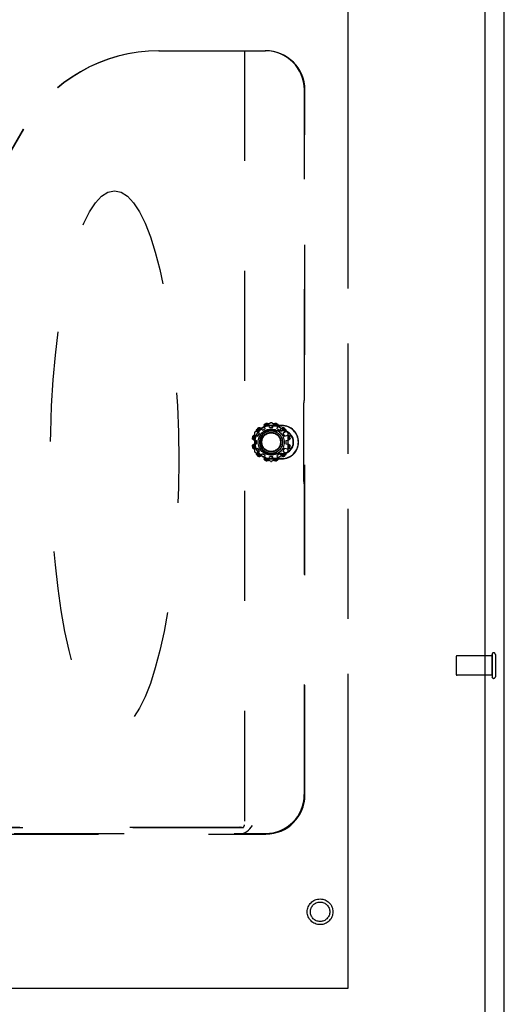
# Model space of a CAD drawing. Header units: inches. Extents: x 0 to 256, y 0 to 165.
# Tile 24 of 88: x 107 to 113, y 54 to 66. Entities that reach past the tile are written whole.
import ezdxf

# ---------------------------------------------------------------- set-up
doc = ezdxf.new("R2010")
doc.units = ezdxf.units.IN
doc.header["$LTSCALE"] = 14.05744
doc.header["$MEASUREMENT"] = 0
doc.linetypes.add('HIDDEN', pattern=[0.2, 0.1, -0.1])
doc.linetypes.add('PHANTOM', pattern=[0.8, 0.45, -0.05, 0.1, -0.05, 0.1, -0.05])
doc.layers.get('0').update_dxf_attribs({"linetype": 'CONTINUOUS'})
for name, color, linetype in [('02___PRT_ALL_AXES', 7, 'CONTINUOUS'), ('AVAILABLE_DOOR_SPACE', 7, 'CONTINUOUS'), ('DEFAULT_2', 8, 'HIDDEN')]:
    doc.layers.add(name, color=color, linetype=linetype)

msp = doc.modelspace()

# ---------------------------------------------------------------- linework, layer by layer
at = {"color": 3, "linetype": 'Continuous'}
for p, q in [((113.054, 46.064), (113.054, 117.856)), ((112.804, 115.106), (112.804, 52.814))]:
    msp.add_line(p, q, dxfattribs=at)
at = {"layer": '02___PRT_ALL_AXES', "color": 8, "linetype": 'HIDDEN'}
for p, q in [((109.904, 60.89), (109.924, 60.924)), ((109.965, 60.965), (109.999, 60.985)), ((110.055, 61), (110.095, 61)), ((110.151, 60.985), (110.185, 60.965)), ((110.226, 60.924), (110.246, 60.89)), ((109.889, 60.794), (109.889, 60.834)), ((110.261, 60.834), (110.261, 60.794)), ((109.924, 60.704), (109.904, 60.738)), ((109.999, 60.643), (109.965, 60.663)), ((110.095, 60.628), (110.055, 60.628)), ((110.185, 60.663), (110.151, 60.643)), ((110.246, 60.738), (110.226, 60.704)), ((112.897, 58.084), (112.45, 58.084)), ((112.897, 57.836), (112.897, 58.084)), ((112.897, 57.836), (112.45, 57.836))]:
    msp.add_line(p, q, dxfattribs=at)
msp.add_circle((110.7, 54.814), 0.124, dxfattribs=at)
at = {"layer": 'AVAILABLE_DOOR_SPACE', "color": 4, "linetype": 'PHANTOM'}
for p, q in [((111.054, 114.085), (111.054, 53.835)), ((111.054, 53.835), (87.617, 53.835))]:
    msp.add_line(p, q, dxfattribs=at)
at = {"layer": 'DEFAULT_2', "color": 8, "linetype": 'HIDDEN'}
for p, q in [((108.639, 65.814), (110.004, 65.814)), ((109.733, 65.814), (109.733, 55.924)), ((110.499, 61.362), (110.499, 65.314)), ((110.506, 56.305), (110.506, 65.314)), ((106.905, 64.813), (105.751, 62.814)), ((106.908, 64.813), (105.753, 62.813)), ((110.487, 61.271), (110.487, 60.357)), ((110.491, 61.316), (110.495, 61.317)), ((110.07, 61.059), (109.866, 60.941)), ((109.999, 60.985), (109.988, 61.027)), ((110.055, 61), (110.044, 61.042)), ((110.212, 61.027), (110.075, 61.027)), ((110.075, 61.024), (110.212, 61.024)), ((110.285, 60.941), (110.08, 61.059)), ((110.095, 61), (110.106, 61.042)), ((110.151, 60.985), (110.162, 61.027)), ((109.861, 60.932), (109.861, 60.696)), ((109.862, 60.901), (109.904, 60.89)), ((109.893, 60.955), (109.924, 60.924)), ((109.934, 60.996), (109.965, 60.965)), ((110.075, 60.964), (110.212, 60.964)), ((110.075, 60.959), (110.212, 60.959)), ((110.185, 60.965), (110.216, 60.996)), ((110.226, 60.924), (110.257, 60.955)), ((110.246, 60.89), (110.288, 60.901)), ((110.29, 60.696), (110.29, 60.932)), ((109.847, 60.845), (109.889, 60.834)), ((109.847, 60.783), (109.889, 60.794)), ((110.261, 60.834), (110.303, 60.845)), ((110.261, 60.794), (110.303, 60.783)), ((109.862, 60.727), (109.904, 60.738)), ((109.866, 60.687), (110.07, 60.569)), ((109.893, 60.673), (109.924, 60.704)), ((109.934, 60.632), (109.965, 60.663)), ((109.988, 60.601), (109.999, 60.643)), ((110.044, 60.586), (110.055, 60.628)), ((110.212, 60.669), (110.075, 60.669)), ((110.212, 60.664), (110.075, 60.664)), ((110.08, 60.569), (110.285, 60.687)), ((110.106, 60.586), (110.095, 60.628)), ((110.162, 60.601), (110.151, 60.643)), ((110.185, 60.663), (110.216, 60.632)), ((110.226, 60.704), (110.257, 60.673)), ((110.246, 60.738), (110.288, 60.727)), ((110.212, 60.604), (110.075, 60.604)), ((110.075, 60.601), (110.212, 60.601)), ((110.491, 60.313), (110.495, 60.311)), ((110.499, 56.312), (110.499, 60.266)), ((112.44, 58.074), (112.44, 57.846)), ((112.897, 58.102), (112.897, 57.818)), ((112.94, 58.102), (112.94, 57.818)), ((109.713, 55.887), (98.324, 55.887)), ((109.675, 55.893), (98.362, 55.893)), ((98.03, 55.807), (110.007, 55.807)), ((98.357, 55.814), (109.68, 55.814)), ((109.68, 55.814), (110, 55.814))]:
    msp.add_line(p, q, dxfattribs=at)
for points in [[(109.988, 61.027), (109.987, 61.029), (109.987, 61.031), (109.987, 61.033), (109.988, 61.035), (109.988, 61.037), (109.989, 61.038), (109.99, 61.04), (109.991, 61.042), (109.993, 61.043), (109.994, 61.045), (109.996, 61.046), (109.998, 61.047), (110, 61.048), (110.002, 61.049)], [(109.99, 61.029), (109.99, 61.028), (109.989, 61.026), (109.989, 61.024), (109.989, 61.023), (109.989, 61.021), (109.99, 61.02)], [(109.99, 61.029), (109.99, 61.03), (109.991, 61.031), (109.991, 61.032), (109.991, 61.033), (109.992, 61.034), (109.992, 61.035), (109.992, 61.036), (109.993, 61.037), (109.994, 61.038), (109.994, 61.039), (109.995, 61.04), (109.996, 61.04), (109.997, 61.041), (109.998, 61.042), (109.999, 61.043), (110, 61.044), (110.001, 61.045), (110.003, 61.045)], [(110.021, 61.054), (110.023, 61.054), (110.025, 61.055), (110.027, 61.055), (110.03, 61.054), (110.032, 61.054), (110.034, 61.053), (110.036, 61.052), (110.037, 61.051), (110.039, 61.05), (110.04, 61.049), (110.042, 61.047), (110.043, 61.046), (110.043, 61.044), (110.044, 61.042)], [(110.022, 61.05), (110.024, 61.05), (110.025, 61.051), (110.027, 61.051), (110.028, 61.05), (110.029, 61.05), (110.031, 61.05), (110.032, 61.049), (110.033, 61.049), (110.034, 61.049), (110.035, 61.048), (110.036, 61.048), (110.037, 61.047), (110.037, 61.046), (110.038, 61.046), (110.039, 61.045), (110.04, 61.044), (110.04, 61.044), (110.041, 61.043)], [(110.046, 61.035), (110.045, 61.037), (110.045, 61.038), (110.044, 61.039), (110.043, 61.04), (110.042, 61.042), (110.041, 61.043)], [(110.109, 61.043), (110.108, 61.042), (110.107, 61.04), (110.106, 61.039), (110.105, 61.038), (110.105, 61.037), (110.104, 61.035)], [(110.106, 61.042), (110.107, 61.044), (110.107, 61.046), (110.108, 61.047), (110.11, 61.049), (110.111, 61.05), (110.113, 61.051), (110.115, 61.052), (110.116, 61.053), (110.118, 61.054), (110.121, 61.054), (110.123, 61.055), (110.125, 61.055), (110.127, 61.054), (110.129, 61.054)], [(110.109, 61.043), (110.11, 61.044), (110.11, 61.044), (110.111, 61.045), (110.112, 61.046), (110.113, 61.046), (110.114, 61.047), (110.114, 61.048), (110.115, 61.048), (110.116, 61.049), (110.117, 61.049), (110.118, 61.049), (110.12, 61.05), (110.121, 61.05), (110.122, 61.05), (110.123, 61.051), (110.125, 61.051), (110.127, 61.05), (110.128, 61.05)], [(110.147, 61.045), (110.149, 61.045), (110.15, 61.044), (110.151, 61.043), (110.153, 61.042), (110.154, 61.041), (110.155, 61.04), (110.155, 61.04), (110.156, 61.039), (110.157, 61.038), (110.157, 61.037), (110.158, 61.036), (110.158, 61.035), (110.159, 61.034), (110.159, 61.033), (110.159, 61.032), (110.16, 61.031), (110.16, 61.03), (110.16, 61.029)], [(110.148, 61.049), (110.15, 61.048), (110.152, 61.047), (110.154, 61.046), (110.156, 61.045), (110.157, 61.043), (110.159, 61.042), (110.16, 61.04), (110.161, 61.038), (110.162, 61.037), (110.162, 61.035), (110.163, 61.033), (110.163, 61.031), (110.163, 61.029), (110.162, 61.027)], [(110.16, 61.02), (110.161, 61.021), (110.161, 61.023), (110.161, 61.024), (110.161, 61.026), (110.16, 61.028), (110.16, 61.029)], [(109.84, 60.887), (109.841, 60.889), (109.842, 60.891), (109.843, 60.893), (109.844, 60.895), (109.846, 60.896), (109.847, 60.898), (109.849, 60.899), (109.851, 60.9), (109.853, 60.901), (109.854, 60.901), (109.856, 60.902), (109.858, 60.902), (109.86, 60.902), (109.862, 60.901)], [(109.844, 60.886), (109.845, 60.888), (109.845, 60.889), (109.846, 60.89), (109.847, 60.892), (109.848, 60.893), (109.849, 60.893), (109.85, 60.894), (109.85, 60.895), (109.851, 60.896), (109.852, 60.896), (109.853, 60.897), (109.854, 60.897), (109.855, 60.898), (109.856, 60.898), (109.857, 60.898), (109.858, 60.899), (109.859, 60.899), (109.86, 60.899)], [(109.869, 60.899), (109.868, 60.9), (109.866, 60.9), (109.865, 60.9), (109.863, 60.9), (109.862, 60.899), (109.86, 60.899)], [(109.893, 60.955), (109.892, 60.956), (109.891, 60.958), (109.89, 60.96), (109.889, 60.961), (109.889, 60.963), (109.888, 60.965), (109.888, 60.967), (109.889, 60.969), (109.889, 60.971), (109.89, 60.974), (109.891, 60.976), (109.892, 60.977), (109.893, 60.979), (109.894, 60.981)], [(109.894, 60.958), (109.894, 60.959), (109.893, 60.96), (109.893, 60.961), (109.893, 60.962), (109.893, 60.963), (109.893, 60.964), (109.893, 60.965), (109.893, 60.966), (109.893, 60.967), (109.893, 60.968), (109.893, 60.969), (109.893, 60.97), (109.893, 60.972), (109.894, 60.973), (109.894, 60.974), (109.895, 60.976), (109.896, 60.977), (109.897, 60.978)], [(109.894, 60.958), (109.894, 60.956), (109.895, 60.955), (109.896, 60.953), (109.896, 60.952), (109.897, 60.951), (109.898, 60.95)], [(109.908, 60.995), (109.91, 60.996), (109.912, 60.997), (109.914, 60.998), (109.916, 60.999), (109.918, 61), (109.92, 61), (109.922, 61.001), (109.924, 61.001), (109.926, 61), (109.928, 61), (109.93, 60.999), (109.931, 60.998), (109.933, 60.997), (109.934, 60.996)], [(109.911, 60.992), (109.912, 60.993), (109.914, 60.994), (109.915, 60.995), (109.916, 60.995), (109.917, 60.996), (109.919, 60.996), (109.92, 60.996), (109.921, 60.996), (109.922, 60.997), (109.923, 60.997), (109.924, 60.997), (109.925, 60.996), (109.926, 60.996), (109.927, 60.996), (109.928, 60.996), (109.929, 60.996), (109.93, 60.995), (109.931, 60.995)], [(109.939, 60.991), (109.938, 60.992), (109.937, 60.993), (109.936, 60.994), (109.934, 60.994), (109.933, 60.995), (109.931, 60.995)], [(110.219, 60.995), (110.217, 60.995), (110.216, 60.994), (110.214, 60.994), (110.213, 60.993), (110.212, 60.992), (110.211, 60.991)], [(110.216, 60.996), (110.217, 60.997), (110.219, 60.998), (110.221, 60.999), (110.222, 61), (110.224, 61), (110.226, 61.001), (110.228, 61.001), (110.23, 61), (110.232, 61), (110.235, 60.999), (110.237, 60.998), (110.239, 60.997), (110.24, 60.996), (110.242, 60.995)], [(110.219, 60.995), (110.22, 60.995), (110.221, 60.996), (110.222, 60.996), (110.223, 60.996), (110.224, 60.996), (110.225, 60.996), (110.226, 60.997), (110.227, 60.997), (110.228, 60.997), (110.229, 60.996), (110.23, 60.996), (110.231, 60.996), (110.233, 60.996), (110.234, 60.995), (110.235, 60.995), (110.237, 60.994), (110.238, 60.993), (110.239, 60.992)], [(110.252, 60.95), (110.253, 60.951), (110.254, 60.952), (110.255, 60.953), (110.255, 60.955), (110.256, 60.956), (110.256, 60.958)], [(110.253, 60.978), (110.254, 60.977), (110.255, 60.976), (110.256, 60.974), (110.256, 60.973), (110.257, 60.972), (110.257, 60.97), (110.257, 60.969), (110.257, 60.968), (110.258, 60.967), (110.258, 60.966), (110.258, 60.965), (110.258, 60.964), (110.257, 60.963), (110.257, 60.962), (110.257, 60.961), (110.257, 60.96), (110.257, 60.959), (110.256, 60.958)], [(110.256, 60.981), (110.257, 60.979), (110.258, 60.977), (110.26, 60.976), (110.26, 60.974), (110.261, 60.971), (110.262, 60.969), (110.262, 60.967), (110.262, 60.965), (110.261, 60.963), (110.261, 60.961), (110.26, 60.96), (110.259, 60.958), (110.258, 60.956), (110.257, 60.955)], [(110.29, 60.899), (110.289, 60.899), (110.287, 60.9), (110.285, 60.9), (110.284, 60.9), (110.283, 60.9), (110.281, 60.899)], [(110.288, 60.901), (110.29, 60.902), (110.292, 60.902), (110.294, 60.902), (110.296, 60.901), (110.298, 60.901), (110.299, 60.9), (110.301, 60.899), (110.303, 60.898), (110.304, 60.896), (110.306, 60.895), (110.307, 60.893), (110.308, 60.891), (110.309, 60.889), (110.31, 60.887)], [(110.29, 60.899), (110.291, 60.899), (110.292, 60.899), (110.293, 60.898), (110.294, 60.898), (110.295, 60.898), (110.296, 60.897), (110.297, 60.897), (110.298, 60.896), (110.299, 60.896), (110.3, 60.895), (110.301, 60.894), (110.302, 60.893), (110.302, 60.893), (110.303, 60.892), (110.304, 60.89), (110.305, 60.889), (110.306, 60.888), (110.306, 60.886)], [(109.847, 60.845), (109.845, 60.846), (109.843, 60.846), (109.842, 60.847), (109.84, 60.849), (109.839, 60.85), (109.838, 60.852), (109.837, 60.853), (109.836, 60.855), (109.835, 60.857), (109.835, 60.859), (109.835, 60.862), (109.835, 60.864), (109.835, 60.866), (109.835, 60.868)], [(109.835, 60.76), (109.835, 60.762), (109.835, 60.764), (109.835, 60.766), (109.835, 60.769), (109.835, 60.771), (109.836, 60.773), (109.837, 60.775), (109.838, 60.776), (109.839, 60.778), (109.84, 60.779), (109.842, 60.781), (109.843, 60.782), (109.845, 60.782), (109.847, 60.783)], [(109.846, 60.848), (109.846, 60.849), (109.845, 60.849), (109.844, 60.85), (109.843, 60.851), (109.843, 60.852), (109.842, 60.853), (109.842, 60.853), (109.841, 60.854), (109.841, 60.855), (109.84, 60.856), (109.84, 60.857), (109.839, 60.858), (109.839, 60.86), (109.839, 60.861), (109.839, 60.862), (109.839, 60.864), (109.839, 60.866), (109.839, 60.867)], [(109.839, 60.761), (109.839, 60.763), (109.839, 60.764), (109.839, 60.766), (109.839, 60.767), (109.839, 60.768), (109.839, 60.77), (109.84, 60.771), (109.84, 60.772), (109.841, 60.773), (109.841, 60.774), (109.842, 60.775), (109.842, 60.776), (109.843, 60.776), (109.843, 60.777), (109.844, 60.778), (109.845, 60.779), (109.846, 60.779), (109.846, 60.78)], [(109.846, 60.848), (109.847, 60.847), (109.849, 60.846), (109.85, 60.845), (109.851, 60.844), (109.853, 60.844), (109.854, 60.843)], [(109.854, 60.785), (109.853, 60.784), (109.851, 60.784), (109.85, 60.783), (109.849, 60.782), (109.847, 60.781), (109.846, 60.78)], [(110.296, 60.843), (110.298, 60.844), (110.299, 60.844), (110.3, 60.845), (110.301, 60.846), (110.303, 60.847), (110.304, 60.848)], [(110.304, 60.78), (110.303, 60.781), (110.301, 60.782), (110.3, 60.783), (110.299, 60.784), (110.298, 60.784), (110.296, 60.785)], [(110.315, 60.868), (110.315, 60.866), (110.316, 60.864), (110.316, 60.862), (110.315, 60.859), (110.315, 60.857), (110.314, 60.855), (110.313, 60.853), (110.312, 60.852), (110.311, 60.85), (110.31, 60.849), (110.308, 60.847), (110.307, 60.846), (110.305, 60.846), (110.303, 60.845)], [(110.303, 60.783), (110.305, 60.782), (110.307, 60.782), (110.308, 60.781), (110.31, 60.779), (110.311, 60.778), (110.312, 60.776), (110.313, 60.775), (110.314, 60.773), (110.315, 60.771), (110.315, 60.769), (110.316, 60.766), (110.316, 60.764), (110.315, 60.762), (110.315, 60.76)], [(110.311, 60.867), (110.312, 60.866), (110.312, 60.864), (110.312, 60.862), (110.311, 60.861), (110.311, 60.86), (110.311, 60.858), (110.311, 60.857), (110.31, 60.856), (110.31, 60.855), (110.309, 60.854), (110.309, 60.853), (110.308, 60.853), (110.307, 60.852), (110.307, 60.851), (110.306, 60.85), (110.305, 60.849), (110.305, 60.849), (110.304, 60.848)], [(110.304, 60.78), (110.305, 60.779), (110.305, 60.779), (110.306, 60.778), (110.307, 60.777), (110.307, 60.776), (110.308, 60.776), (110.309, 60.775), (110.309, 60.774), (110.31, 60.773), (110.31, 60.772), (110.311, 60.771), (110.311, 60.77), (110.311, 60.768), (110.311, 60.767), (110.312, 60.766), (110.312, 60.764), (110.312, 60.763), (110.311, 60.761)], [(109.862, 60.727), (109.86, 60.726), (109.858, 60.726), (109.856, 60.726), (109.854, 60.727), (109.853, 60.727), (109.851, 60.728), (109.849, 60.729), (109.847, 60.73), (109.846, 60.732), (109.844, 60.733), (109.843, 60.735), (109.842, 60.737), (109.841, 60.739), (109.84, 60.741)], [(109.86, 60.729), (109.859, 60.729), (109.858, 60.73), (109.857, 60.73), (109.856, 60.73), (109.855, 60.731), (109.854, 60.731), (109.853, 60.731), (109.852, 60.732), (109.851, 60.732), (109.85, 60.733), (109.85, 60.734), (109.849, 60.735), (109.848, 60.736), (109.847, 60.737), (109.846, 60.738), (109.845, 60.739), (109.845, 60.74), (109.844, 60.742)], [(109.86, 60.729), (109.862, 60.729), (109.863, 60.728), (109.865, 60.728), (109.866, 60.728), (109.868, 60.728), (109.869, 60.729)], [(109.894, 60.647), (109.893, 60.649), (109.892, 60.651), (109.891, 60.653), (109.89, 60.655), (109.889, 60.657), (109.889, 60.659), (109.888, 60.661), (109.888, 60.663), (109.889, 60.665), (109.889, 60.667), (109.89, 60.668), (109.891, 60.67), (109.892, 60.672), (109.893, 60.673)], [(109.897, 60.65), (109.896, 60.651), (109.895, 60.653), (109.894, 60.654), (109.894, 60.655), (109.893, 60.656), (109.893, 60.658), (109.893, 60.659), (109.893, 60.66), (109.893, 60.661), (109.893, 60.662), (109.893, 60.663), (109.893, 60.664), (109.893, 60.665), (109.893, 60.666), (109.893, 60.667), (109.893, 60.668), (109.894, 60.669), (109.894, 60.67)], [(109.898, 60.678), (109.897, 60.677), (109.896, 60.676), (109.896, 60.675), (109.895, 60.673), (109.894, 60.672), (109.894, 60.67)], [(109.934, 60.632), (109.933, 60.631), (109.931, 60.63), (109.93, 60.629), (109.928, 60.628), (109.926, 60.628), (109.924, 60.627), (109.922, 60.627), (109.92, 60.628), (109.918, 60.628), (109.916, 60.629), (109.914, 60.63), (109.912, 60.631), (109.91, 60.632), (109.908, 60.633)], [(109.931, 60.633), (109.93, 60.633), (109.929, 60.632), (109.928, 60.632), (109.927, 60.632), (109.926, 60.632), (109.925, 60.632), (109.924, 60.632), (109.923, 60.631), (109.922, 60.632), (109.921, 60.632), (109.92, 60.632), (109.919, 60.632), (109.917, 60.632), (109.916, 60.633), (109.915, 60.633), (109.914, 60.634), (109.912, 60.635), (109.911, 60.636)], [(109.931, 60.633), (109.933, 60.633), (109.934, 60.634), (109.936, 60.635), (109.937, 60.635), (109.938, 60.636), (109.939, 60.637)], [(110.211, 60.637), (110.212, 60.636), (110.213, 60.635), (110.214, 60.635), (110.216, 60.634), (110.217, 60.633), (110.219, 60.633)], [(110.242, 60.633), (110.24, 60.632), (110.239, 60.631), (110.237, 60.63), (110.235, 60.629), (110.232, 60.628), (110.23, 60.628), (110.228, 60.627), (110.226, 60.627), (110.224, 60.628), (110.222, 60.628), (110.221, 60.629), (110.219, 60.63), (110.217, 60.631), (110.216, 60.632)], [(110.239, 60.636), (110.238, 60.635), (110.237, 60.634), (110.235, 60.633), (110.234, 60.633), (110.233, 60.632), (110.231, 60.632), (110.23, 60.632), (110.229, 60.632), (110.228, 60.632), (110.227, 60.631), (110.226, 60.632), (110.225, 60.632), (110.224, 60.632), (110.223, 60.632), (110.222, 60.632), (110.221, 60.632), (110.22, 60.633), (110.219, 60.633)], [(110.256, 60.67), (110.256, 60.672), (110.255, 60.673), (110.255, 60.675), (110.254, 60.676), (110.253, 60.677), (110.252, 60.678)], [(110.256, 60.67), (110.257, 60.669), (110.257, 60.668), (110.257, 60.667), (110.257, 60.666), (110.257, 60.665), (110.258, 60.664), (110.258, 60.663), (110.258, 60.662), (110.258, 60.661), (110.257, 60.66), (110.257, 60.659), (110.257, 60.658), (110.257, 60.656), (110.256, 60.655), (110.256, 60.654), (110.255, 60.653), (110.254, 60.651), (110.253, 60.65)], [(110.257, 60.673), (110.258, 60.672), (110.259, 60.67), (110.26, 60.668), (110.261, 60.667), (110.261, 60.665), (110.262, 60.663), (110.262, 60.661), (110.262, 60.659), (110.261, 60.657), (110.26, 60.655), (110.26, 60.653), (110.258, 60.651), (110.257, 60.649), (110.256, 60.647)], [(110.281, 60.729), (110.283, 60.728), (110.284, 60.728), (110.285, 60.728), (110.287, 60.728), (110.289, 60.729), (110.29, 60.729)], [(110.31, 60.741), (110.309, 60.739), (110.308, 60.737), (110.307, 60.735), (110.306, 60.733), (110.304, 60.732), (110.303, 60.73), (110.301, 60.729), (110.299, 60.728), (110.298, 60.727), (110.296, 60.727), (110.294, 60.726), (110.292, 60.726), (110.29, 60.726), (110.288, 60.727)], [(110.306, 60.742), (110.306, 60.74), (110.305, 60.739), (110.304, 60.738), (110.303, 60.737), (110.302, 60.735), (110.302, 60.735), (110.301, 60.734), (110.3, 60.733), (110.299, 60.732), (110.298, 60.732), (110.297, 60.731), (110.296, 60.731), (110.295, 60.731), (110.294, 60.73), (110.293, 60.73), (110.292, 60.73), (110.291, 60.729), (110.29, 60.729)], [(110.002, 60.579), (110, 60.58), (109.998, 60.581), (109.996, 60.582), (109.994, 60.583), (109.993, 60.585), (109.991, 60.586), (109.99, 60.588), (109.989, 60.59), (109.988, 60.592), (109.988, 60.593), (109.987, 60.595), (109.987, 60.597), (109.987, 60.599), (109.988, 60.601)], [(109.99, 60.608), (109.989, 60.607), (109.989, 60.605), (109.989, 60.604), (109.989, 60.602), (109.99, 60.601), (109.99, 60.599)], [(110.003, 60.583), (110.001, 60.584), (110, 60.584), (109.999, 60.585), (109.998, 60.586), (109.997, 60.587), (109.996, 60.588), (109.995, 60.589), (109.994, 60.589), (109.993, 60.59), (109.993, 60.591), (109.992, 60.592), (109.992, 60.593), (109.992, 60.594), (109.991, 60.595), (109.991, 60.596), (109.991, 60.597), (109.99, 60.598), (109.99, 60.599)], [(110.044, 60.586), (110.043, 60.584), (110.043, 60.582), (110.042, 60.581), (110.04, 60.579), (110.039, 60.578), (110.037, 60.577), (110.036, 60.576), (110.034, 60.575), (110.032, 60.574), (110.03, 60.574), (110.027, 60.574), (110.025, 60.574), (110.023, 60.574), (110.021, 60.574)], [(110.041, 60.585), (110.04, 60.585), (110.04, 60.584), (110.039, 60.583), (110.038, 60.582), (110.037, 60.582), (110.037, 60.581), (110.036, 60.581), (110.035, 60.58), (110.034, 60.579), (110.033, 60.579), (110.032, 60.579), (110.031, 60.578), (110.029, 60.578), (110.028, 60.578), (110.027, 60.578), (110.025, 60.577), (110.024, 60.578), (110.022, 60.578)], [(110.041, 60.585), (110.042, 60.586), (110.043, 60.588), (110.044, 60.589), (110.045, 60.59), (110.045, 60.592), (110.046, 60.593)], [(110.104, 60.593), (110.105, 60.592), (110.105, 60.59), (110.106, 60.589), (110.107, 60.588), (110.108, 60.586), (110.109, 60.585)], [(110.129, 60.574), (110.127, 60.574), (110.125, 60.574), (110.123, 60.574), (110.121, 60.574), (110.118, 60.574), (110.116, 60.575), (110.115, 60.576), (110.113, 60.577), (110.111, 60.578), (110.11, 60.579), (110.108, 60.581), (110.107, 60.582), (110.107, 60.584), (110.106, 60.586)], [(110.128, 60.578), (110.127, 60.578), (110.125, 60.577), (110.123, 60.578), (110.122, 60.578), (110.121, 60.578), (110.12, 60.578), (110.118, 60.579), (110.117, 60.579), (110.116, 60.579), (110.115, 60.58), (110.114, 60.581), (110.114, 60.581), (110.113, 60.582), (110.112, 60.582), (110.111, 60.583), (110.11, 60.584), (110.11, 60.585), (110.109, 60.585)], [(110.16, 60.599), (110.16, 60.598), (110.16, 60.597), (110.159, 60.596), (110.159, 60.595), (110.159, 60.594), (110.158, 60.593), (110.158, 60.592), (110.157, 60.591), (110.157, 60.59), (110.156, 60.589), (110.155, 60.588), (110.154, 60.588), (110.154, 60.587), (110.153, 60.586), (110.151, 60.585), (110.15, 60.584), (110.149, 60.584), (110.147, 60.583)], [(110.162, 60.601), (110.163, 60.599), (110.163, 60.597), (110.163, 60.595), (110.162, 60.593), (110.162, 60.592), (110.161, 60.59), (110.16, 60.588), (110.159, 60.586), (110.157, 60.585), (110.156, 60.583), (110.154, 60.582), (110.152, 60.581), (110.15, 60.58), (110.148, 60.579)], [(110.16, 60.599), (110.16, 60.601), (110.161, 60.602), (110.161, 60.604), (110.161, 60.605), (110.161, 60.607), (110.16, 60.608)], [(109.68, 55.814), (109.702, 55.815), (109.723, 55.82), (109.744, 55.828), (109.765, 55.84), (109.785, 55.855), (109.804, 55.873), (109.821, 55.894), (109.836, 55.917)]]:
    msp.add_lwpolyline(points, dxfattribs=at)
for centre, radius in [((110.075, 60.814), 0.167), ((110.075, 60.814), 0.145), ((110.075, 60.814), 0.125), ((110.075, 60.814), 0.119), ((110.7, 54.814), 0.164), ((110.7, 54.814), 0.124)]:
    msp.add_circle(centre, radius, dxfattribs=at)
for centre, radius, start, end in [((110.075, 60.814), 0.213, 90, 270), ((110.075, 60.814), 0.21, 90, 270), ((110.075, 60.814), 0.231, 98.4357, 111.5643), ((110.075, 60.814), 0.246, 102.7238, 107.2762), ((110.075, 60.814), 0.242, 102.6908, 107.3092), ((110.075, 61.05), 0.01, 60, 120), ((110.075, 60.814), 0.231, 68.4357, 81.5643), ((110.075, 60.814), 0.242, 72.6908, 77.3092), ((110.075, 60.814), 0.246, 72.7238, 77.2762), ((110.212, 60.814), 0.213, 270, 90), ((110.212, 60.814), 0.21, 270, 90), ((110.075, 60.814), 0.246, 162.7238, 167.2762), ((110.075, 60.814), 0.242, 162.6908, 167.3092), ((110.075, 60.814), 0.231, 158.4357, 171.5643), ((109.871, 60.932), 0.01, 120, 180), ((110.075, 60.814), 0.246, 132.7238, 137.2762), ((110.075, 60.814), 0.231, 128.4357, 141.5643), ((110.075, 60.814), 0.242, 132.6908, 137.3092), ((110.075, 60.814), 0.15, 90, 270), ((110.075, 60.814), 0.145, 90, 270), ((110.212, 60.814), 0.15, 270, 90), ((110.212, 60.814), 0.145, 270, 90), ((110.075, 60.814), 0.231, 38.4357, 51.5643), ((110.075, 60.814), 0.242, 42.6908, 47.3092), ((110.075, 60.814), 0.246, 42.7238, 47.2762), ((110.28, 60.932), 0.01, 0, 60), ((110.075, 60.814), 0.231, 8.4357, 21.5643), ((110.075, 60.814), 0.242, 12.6908, 17.3092), ((110.075, 60.814), 0.246, 12.7238, 17.2762), ((110.075, 60.814), 0.246, 192.7238, 197.2762), ((110.075, 60.814), 0.242, 192.6908, 197.3092), ((110.075, 60.814), 0.231, 188.4357, 201.5643), ((110.075, 60.814), 0.231, 338.4357, 351.5643), ((110.075, 60.814), 0.242, 342.6908, 347.3092), ((110.075, 60.814), 0.246, 342.7238, 347.2762), ((109.871, 60.696), 0.01, 180, 240), ((110.075, 60.814), 0.231, 218.4357, 231.5643), ((110.075, 60.814), 0.246, 222.7238, 227.2762), ((110.075, 60.814), 0.242, 222.6908, 227.3092), ((110.075, 60.814), 0.231, 308.4357, 321.5643), ((110.075, 60.814), 0.242, 312.6908, 317.3092), ((110.075, 60.814), 0.246, 312.7238, 317.2762), ((110.28, 60.696), 0.01, 300, 360), ((110.075, 60.814), 0.231, 248.4357, 261.5643), ((110.075, 60.814), 0.246, 252.7238, 257.2762), ((110.075, 60.814), 0.242, 252.6908, 257.3092), ((110.075, 60.578), 0.01, 240, 300), ((110.075, 60.814), 0.231, 278.4357, 291.5643), ((110.075, 60.814), 0.242, 282.6908, 287.3092), ((110.075, 60.814), 0.246, 282.7238, 287.2762), ((112.918, 58.102), 0.0215, 0, 180), ((112.45, 58.074), 0.01, 90, 180), ((112.45, 57.846), 0.01, 180, 270), ((112.918, 57.818), 0.0215, 180, 360)]:
    msp.add_arc(centre, radius, start, end, dxfattribs=at)
for centre, major_axis, ratio, start_param, end_param in [((108.639, 63.814), (2.002, 0), 0.999188, 1.570796, 2.618346), ((108.642, 63.814), (2.002, 0), 0.999188, 1.570796, 2.618346), ((109.997, 65.314), (0.502, 0), 0.996195, 0, 1.570796), ((110.004, 65.314), (-0.502, 0), 0.996195, 3.141593, 4.712389), ((110.491, 61.271), (0, 0.045), 0.087489, 0.034907, 1.570796), ((110.495, 61.362), (0, 0.045), 0.087489, -3.106686, -1.570796), ((110.491, 60.357), (0, 0.045), 0.087489, -4.712389, -3.176499), ((110.495, 60.266), (0, 0.045), 0.087489, -1.570796, -0.034907), ((109.997, 56.316), (0.356, -0.356), 0.992433, -0.7816, 0.7816), ((110.004, 56.309), (-0.356, 0.356), 0.992433, 2.359993, 3.923193), ((109.757, 55.856), (0.0935, -0.0338), 0.173952, 2.118848, 2.693359), ((109.687, 55.926), (0.033, -0.033), 0.964231, -0.19268, 0.76719)]:
    msp.add_ellipse(centre, major_axis=major_axis, ratio=ratio, start_param=start_param, end_param=end_param, dxfattribs=at)
msp.add_ellipse((108.073, 60.585), major_axis=(0, 3.44), ratio=0.238372, dxfattribs=at)

doc.saveas('drawing.dxf')
